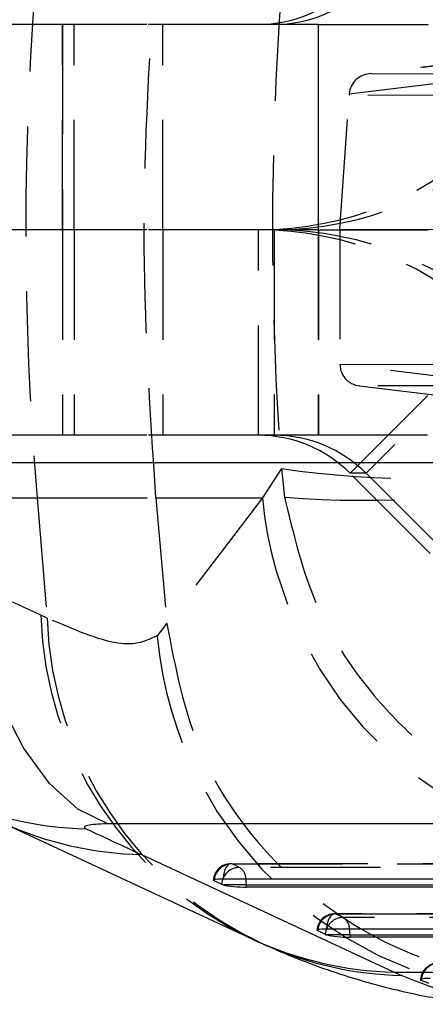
# Model space of a CAD drawing. Extents: x 81 to 759, y 45 to 588.
# Tile 3 of 24: x 261 to 270, y 48 to 71. Entities that reach past the tile are written whole.
import ezdxf

# ---------------------------------------------------------------- set-up
doc = ezdxf.new("R2010")
doc.units = 0
doc.header["$LTSCALE"] = 2
doc.linetypes.add('HIDDEN', pattern=[1.905, 1.27, -0.635])
doc.layers.get('0').update_dxf_attribs({"linetype": 'CONTINUOUS'})

msp = doc.modelspace()

# ---------------------------------------------------------------- linework, layer by layer
at = {"color": 7, "linetype": 'HIDDEN'}
for p, q in [((261.796167, 70.860642), (253.721503, 70.860642)), ((263.750205, 70.860642), (261.796167, 70.860642)), ((261.796167, 70.860642), (261.796167, 66.110642)), ((261.796696, 66.110642), (261.796696, 70.860642)), ((262.072487, 66.110642), (262.072487, 70.860642)), ((266.322901, 70.860642), (263.750205, 70.860642)), ((264.117924, 66.110642), (264.117924, 70.860642)), ((266.690621, 70.860642), (266.322901, 70.860642)), ((267.702905, 70.860642), (266.690621, 70.860642)), ((267.702905, 70.860642), (293.092707, 70.860642)), ((267.702905, 70.860642), (267.702905, 66.110642)), ((267.713101, 66.110642), (267.713101, 70.860642)), ((272.589383, 70.168169), (268.869957, 69.71763)), ((272.649729, 70.17183), (268.931368, 69.721419)), ((268.421599, 69.254923), (272.149121, 69.706443)), ((268.931368, 69.721419), (271.62143, 69.715835)), ((268.206609, 66.126431), (268.419294, 69.222011)), ((271.392153, 69.21584), (268.419294, 69.222011)), ((261.796167, 66.110642), (253.541605, 66.110642)), ((263.750205, 66.110642), (261.796167, 66.110642)), ((261.796167, 66.110642), (261.796167, 61.360642)), ((261.796696, 66.110642), (261.796696, 61.360642)), ((262.072487, 66.110642), (262.072487, 61.360642)), ((266.322901, 66.110642), (263.750205, 66.110642)), ((264.117924, 66.110642), (264.117924, 61.360642)), ((266.322901, 61.360642), (266.322901, 66.110642)), ((266.690621, 66.110642), (266.322901, 66.110642)), ((266.690621, 66.110642), (266.690621, 61.360642)), ((267.702905, 66.110642), (266.690621, 66.110642)), ((267.702905, 66.110642), (293.092707, 66.110642)), ((267.702905, 66.110642), (267.702905, 61.360642)), ((267.713101, 66.110642), (267.713101, 61.360642)), ((268.206609, 66.126431), (271.899691, 66.110672)), ((268.206609, 66.126431), (268.206609, 63.000798)), ((268.443661, 60.481962), (271.801529, 63.840719)), ((272.169253, 63.840719), (268.811384, 60.481962)), ((268.206609, 62.998831), (271.392153, 63.005444)), ((271.895783, 62.549975), (268.206609, 63.000798)), ((268.206609, 63.000798), (268.206609, 62.998831)), ((268.655585, 62.503275), (272.33726, 62.053368)), ((271.62143, 62.505449), (268.717522, 62.49942)), ((268.717522, 62.49942), (272.398209, 62.049633)), ((261.796167, 61.360642), (253.713177, 61.360642)), ((263.750205, 61.360642), (261.796167, 61.360642)), ((266.322901, 61.360642), (263.750205, 61.360642)), ((266.690621, 61.360642), (266.322901, 61.360642)), ((267.702905, 61.360642), (266.690621, 61.360642)), ((293.092707, 61.360642), (267.702905, 61.360642)), ((266.85371, 60.588858), (266.415031, 59.918226)), ((266.85371, 60.588858), (266.930127, 59.929937)), ((270.294571, 58.630564), (268.443661, 60.481962)), ((268.811384, 60.481962), (268.443661, 60.481962)), ((268.811384, 60.481962), (270.662291, 58.630564)), ((261.297202, 57.201096), (255.46403, 59.918226)), ((255.46403, 59.918226), (261.212302, 59.918226)), ((261.212302, 59.918226), (261.44615, 57.133465)), ((261.212302, 59.918226), (263.955684, 59.918226)), ((263.955684, 59.918226), (266.415031, 59.918226)), ((263.955684, 59.918226), (264.209376, 57.01517)), ((261.44615, 57.133465), (261.297202, 57.201096)), ((264.209376, 57.01517), (263.984172, 56.725541)), ((264.210334, 57.004457), (264.209376, 57.01517)), ((280.282358, 51.449005), (265.690187, 51.455062)), ((265.715519, 51.451236), (280.307688, 51.44518)), ((265.888201, 51.367718), (265.715519, 51.451236)), ((280.572878, 51.361622), (265.888201, 51.367718)), ((283.95644, 50.291366), (268.082635, 50.297954)), ((268.107967, 50.29413), (283.98177, 50.28754)), ((268.280649, 50.210611), (268.107967, 50.29413)), ((284.246961, 50.203984), (268.280649, 50.210611))]:
    msp.add_line(p, q, dxfattribs=at)
at = {"color": 7, "linetype": 'CONTINUOUS'}
for p, q in [((259.243669, 60.732262), (272.009021, 60.732262)), ((260.341445, 52.433684), (266.17462, 49.716554)), ((275.612509, 52.37484), (262.847157, 52.37484)), ((263.624934, 51.665465), (269.458109, 48.948336)), ((265.473803, 50.979845), (265.301121, 51.063364)), ((265.506806, 51.108451), (280.098976, 51.102393)), ((266.047926, 50.965544), (265.515575, 50.965544)), ((266.047926, 50.965544), (280.732602, 50.959448)), ((266.047926, 50.913274), (266.047926, 50.965544)), ((280.732602, 50.907179), (266.047926, 50.913274)), ((267.866252, 49.822739), (267.69357, 49.906257)), ((267.899254, 49.951344), (283.773059, 49.944756)), ((268.440375, 49.808436), (267.908024, 49.808436)), ((268.440375, 49.808436), (284.406684, 49.801809)), ((268.440375, 49.756169), (268.440375, 49.808436)), ((284.406684, 49.749539), (268.440375, 49.756169)), ((269.458109, 48.948336), (269.63477, 48.872094)), ((270.085802, 48.762339), (270.25841, 48.692201))]:
    msp.add_line(p, q, dxfattribs=at)
at = {"color": 8, "linetype": 'CONTINUOUS'}
for p, q in [((265.304191, 51.09199), (265.301121, 51.063364)), ((267.696639, 49.934884), (267.69357, 49.906257))]:
    msp.add_line(p, q, dxfattribs=at)
at = {"color": 7, "linetype": 'CONTINUOUS', "flags": 128}
for points in [[(262.847157, 52.37484), (262.15454, 52.716124), (261.498304, 53.307586), (260.897307, 54.132232), (260.368811, 55.166369), (259.928005, 56.380288), (259.587554, 57.73911), (259.357234, 59.203795), (259.243669, 60.732262)], [(265.301121, 51.063364), (265.287502, 51.0726), (265.285896, 51.081248), (265.296345, 51.089049), (265.318544, 51.09577), (265.35183, 51.101212), (265.395211, 51.10521), (265.447387, 51.107648), (265.506806, 51.108451)], [(267.69357, 49.906257), (267.67995, 49.915494), (267.678344, 49.924142), (267.688794, 49.931943), (267.710993, 49.938663), (267.744278, 49.944104), (267.787656, 49.948103), (267.839836, 49.950541), (267.899254, 49.951344)]]:
    msp.add_lwpolyline(points, dxfattribs=at)
at = {"color": 7, "linetype": 'HIDDEN', "flags": 128}
for points in [[(266.415031, 59.918226), (265.630098, 58.881857), (264.210334, 57.004457)], [(265.715519, 51.451236), (265.679454, 51.454384), (265.643792, 51.442141), (265.609884, 51.414972), (265.57902, 51.37391), (265.55237, 51.320512), (265.530949, 51.256808), (265.515564, 51.185214), (265.506806, 51.108451)], [(268.107967, 50.29413), (268.071903, 50.297278), (268.036241, 50.285035), (268.002333, 50.257866), (267.971469, 50.216803), (267.944818, 50.163406), (267.923398, 50.0997), (267.908012, 50.028107), (267.899254, 49.951344)]]:
    msp.add_lwpolyline(points, dxfattribs=at)
at = {"color": 8, "linetype": 'CONTINUOUS', "flags": 128}
for points in [[(265.50387, 51.10845), (265.486846, 51.057547), (265.473803, 50.979845)], [(267.896319, 49.951344), (267.879294, 49.90044), (267.866252, 49.822739)]]:
    msp.add_lwpolyline(points, dxfattribs=at)
at = {"color": 7, "linetype": 'HIDDEN'}
for centre, radius, start, end in [((334.963777, 66.110642), 74.010986, 175.20051603, 184.79948397), ((266.322833, 73.859451), 2.998809, 270.0013024, 315.0094318), ((266.690553, 73.859461), 2.998819, 270.001308, 315.009355), ((266.322726, 73.857566), 7.746924, 270.0012972, 315.0094233), ((266.690443, 73.857581), 7.746939, 270.001316, 315.0093769), ((266.322726, 58.363718), 7.746924, 44.9905767, 89.9987028), ((266.690443, 58.363703), 7.746939, 44.9906231, 89.998684), ((266.322833, 58.361833), 2.998809, 44.9905682, 89.9986976), ((266.690553, 58.361823), 2.998819, 44.990645, 89.998692), ((270.268811, 85.074914), 24.723063, 262.0601059, 277.9398941), ((268.766353, 83.209358), 23.351727, 265.4899834, 282.2073136), ((275.534273, 60.758287), 9.157852, 185.2632076, 269.2117827), ((269.894092, 57.4719), 8.601155, 181.8042305, 244.377573), ((270.06666, 57.422196), 8.625344, 181.918317, 245.4786682), ((273.114968, 57.579398), 9.170634, 185.3424193, 271.1373529), ((265.690019, 51.049062), 0.406, 89.9762173, 175.8282849), ((265.713589, 51.038342), 0.412898, 89.7322188, 172.5345524), ((265.885388, 50.957394), 0.410334, 89.6072512, 158.3996614), ((265.720055, 51.099917), 0.316212, 1.5066047, 57.8762696), ((268.082467, 49.891955), 0.406, 89.9762173, 175.8282849), ((268.106035, 49.881239), 0.412895, 89.7318902, 172.534881), ((268.27784, 49.800281), 0.41034, 89.60775, 158.3989718), ((268.112502, 49.942809), 0.316214, 1.5067503, 57.876124), ((270.474915, 48.750172), 0.406, 89.9445929, 180), ((270.496658, 48.741984), 0.41136, 89.9456389, 177.1637461)]:
    msp.add_arc(centre, radius, start, end, dxfattribs=at)
at = {"color": 8, "linetype": 'CONTINUOUS'}
for centre, radius, start, end in [((262.551009, 60.519401), 8.261426, 245.0236028, 268.6079307), ((263.824259, 59.918902), 8.255843, 245.5340978, 268.6165493), ((265.193332, 50.96689), 0.854596, 359.909784, 9.5198782), ((267.583101, 49.809562), 0.857274, 359.9247723, 9.5048287), ((269.657222, 57.200568), 8.254634, 245.0456145, 268.6178178), ((269.827086, 57.135784), 8.265928, 246.1655756, 268.6668305)]:
    msp.add_arc(centre, radius, start, end, dxfattribs=at)
at = {"color": 7, "linetype": 'CONTINUOUS'}
for centre, radius, start, end in [((265.574214, 51.204971), 0.246504, 245.9622127, 256.2384091), ((267.966666, 50.047845), 0.246486, 245.9594845, 256.2365637)]:
    msp.add_arc(centre, radius, start, end, dxfattribs=at)
at = {"color": 7, "linetype": 'HIDDEN'}
for centre, major_axis, ratio, start_param, end_param in [((333.940858, 66.110642), (0, 71.05), 0.94708896, 1.49300101, 1.648591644), ((268.931454, 69.221424), (0.510239, 0.030259), 0.978132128, 1.513025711, 3.013988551), ((268.43907, 69.222446), (0.034419, 0.499928), 0.039311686, 1.508493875, 1.574373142), ((268.717607, 62.999415), (0.510125, -0.030522), 0.978318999, 3.203844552, 4.770686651)]:
    msp.add_ellipse(centre, major_axis=major_axis, ratio=ratio, start_param=start_param, end_param=end_param, dxfattribs=at)
at = {"color": 7, "linetype": 'CONTINUOUS'}
for centre, major_axis, ratio, start_param, end_param in [((308.304709, 57.061714), (139.469136, -58.174184), 0.1519697, 4.440622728, 4.45026463), ((265.862702, 50.969405), (0.405987, -0.026133), 0.122359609, 3.694731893, 5.194002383), ((268.255151, 49.812298), (0.405987, -0.026133), 0.122359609, 3.694731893, 5.194002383)]:
    msp.add_ellipse(centre, major_axis=major_axis, ratio=ratio, start_param=start_param, end_param=end_param, dxfattribs=at)
at = {"color": 7, "linetype": 'HIDDEN'}
for points, knots in [([(263.955684, 59.918226), (263.821001, 61.974472), (263.550604, 66.102704), (263.820315, 70.231026), (263.955684, 72.303057)], [0, 0, 0, 0, 0.498093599, 1, 1, 1, 1]), ([(266.930127, 59.929937), (267.131446, 59.079691), (267.517903, 57.447541), (268.738822, 55.552227), (270.062364, 54.191818), (271.580902, 53.104352), (273.326019, 52.350545), (274.846515, 52.062515), (275.642644, 52.01886), (275.860068, 52.015031), (275.866305, 52.014921)], [0, 0, 0, 0, 0.196757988, 0.377700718, 0.505307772, 0.632940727, 0.809847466, 0.94806104, 0.998509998, 1, 1, 1, 1]), ([(263.984172, 56.725541), (263.735692, 56.607722), (263.232898, 56.369316), (262.046323, 56.876786), (261.44615, 57.133465)], [0, 0, 0, 0, 0.4941972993, 1, 1, 1, 1]), ([(264.210334, 57.004457), (264.404028, 55.992458), (264.791416, 53.968462), (266.606749, 51.389486), (269.10095, 49.526648), (271.513147, 48.781581), (273.011287, 48.685007), (273.486723, 48.693423), (273.537112, 48.694315)], [0, 0, 0, 0, 0.223933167, 0.447866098, 0.671803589, 0.895748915, 0.988950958, 1, 1, 1, 1])]:
    msp.add_open_spline(points, degree=3, knots=knots, dxfattribs=at)
at = {"color": 7, "linetype": 'CONTINUOUS'}
for points, knots in [([(262.847157, 52.37484), (262.838502, 52.374827), (262.731545, 52.374668), (262.54627, 52.368197), (262.385397, 52.346976), (262.301042, 52.316455), (262.299449, 52.287262), (262.339829, 52.265946), (262.350308, 52.260414)], [0, 0, 0, 0, 0.021008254, 0.259601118, 0.498148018, 0.658252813, 0.911315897, 1, 1, 1, 1]), ([(266.176289, 49.716798), (266.247504, 49.682542), (266.349659, 49.633404), (266.455802, 49.590676), (266.48795, 49.577735)], [0, 0, 0, 0, 0.697124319, 1, 1, 1, 1]), ([(266.491493, 49.578027), (266.563564, 49.544888), (267.153403, 49.273674), (268.17772, 48.893754), (269.608451, 48.495192), (270.890624, 48.25516), (271.789844, 48.220324), (272.188952, 48.204863)], [0, 0, 0, 0, 0.044652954, 0.365446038, 0.61390433, 0.828636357, 1, 1, 1, 1]), ([(269.458109, 48.948336), (271.768791, 48.938664), (277.179141, 48.916017), (283.389755, 48.892311), (287.289923, 48.878198), (288.096027, 48.875281)], [0, 0, 0, 0, 0.371616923, 0.870122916, 1, 1, 1, 1]), ([(270.291252, 48.802075), (270.283583, 48.802059), (270.235926, 48.80196), (270.157853, 48.799096), (270.091495, 48.78985), (270.063892, 48.781178), (270.070412, 48.77577), (270.070737, 48.775501)], [0, 0, 0, 0, 0.059118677, 0.367356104, 0.675587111, 0.983823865, 1, 1, 1, 1])]:
    msp.add_open_spline(points, degree=3, knots=knots, dxfattribs=at)
at = {"color": 8, "linetype": 'CONTINUOUS'}
msp.add_open_spline([(269.63477, 48.872094), (270.466566, 48.546784), (271.521777, 48.134098), (272.096055, 48.248794), (272.217644, 48.273078)], degree=3, knots=[0, 0, 0, 0, 0.7882742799, 1, 1, 1, 1], dxfattribs=at)

doc.saveas('drawing.dxf')
